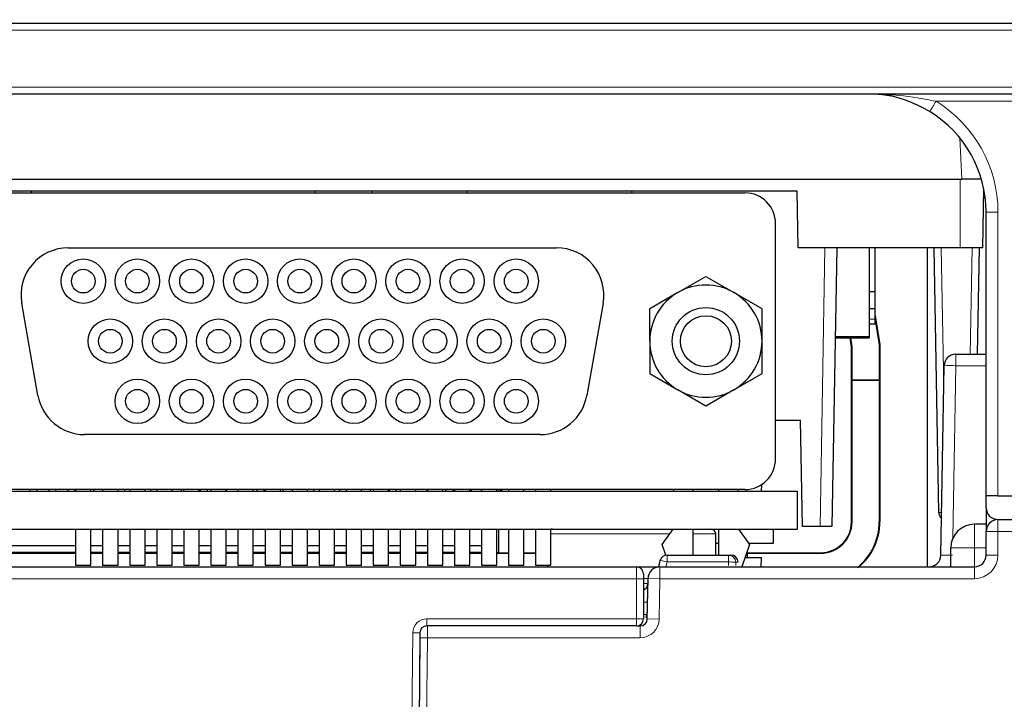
# Paper-space layout 'Blatt5' of a CAD drawing. Header units: millimetres. Extents: x 5 to 418, y 2 to 292.
# Tile 24 of 32: x 238 to 265, y 193 to 213. Entities that reach past the tile are written whole.
import ezdxf

# ---------------------------------------------------------------- set-up
doc = ezdxf.new("R2010")
doc.units = ezdxf.units.MM
doc.layers.add('SLD-0', color=7, linetype='Continuous')
doc.styles.add('SLDTEXTSTYLE0', font='TXT', dxfattribs={"width": 0.605})
doc.dimstyles.new('SLDDIMSTYLE5', dxfattribs={"dimtxt": 3.5, "dimasz": 3.5, "dimexe": 0, "dimexo": 0.0625, "dimgap": 0.875, "dimtad": 1, "dimlfac": 1.5, "dimrnd": 1e-09, "dimzin": 12, "dimdsep": 46, "dimtxsty": 'SLDTEXTSTYLE0', "dimsah": 1, "dimcen": 0.09, "dimadec": 0, "dimazin": 3, "dimtfac": 1, "dimtofl": 0, "dimtmove": 0, "dimatfit": 3, "dimfxl": 1, "dimfrac": 2, "dimtolj": 1, "dimtzin": 12, "dimarcsym": 0})

# ---------------------------------------------------------------- blocks, each defined once
blk = doc.blocks.new('_D_35')
at = {"layer": 'SLD-0', "color": 7}
for p, q in [((166.22, 121.634), (166.22, 250.861)), ((279.553, 121.634), (279.553, 250.861)), ((166.22, 249.861), (279.553, 249.861))]:
    blk.add_line(p, q, dxfattribs=at)
for points in [[(166.22, 249.861), (169.72, 249.401), (169.72, 250.321)], [(279.553, 249.861), (276.053, 250.321), (276.053, 249.401)]]:
    blk.add_solid(points, dxfattribs=at)
at = {"layer": 'SLD-0', "color": 7, "insert": (218.876, 254.373), "char_height": 3.5, "attachment_point": 1, "style": 'SLDTEXTSTYLE0'}
blk.add_mtext('170', dxfattribs=at)

psp = doc.layouts.new('Blatt5')

# ---------------------------------------------------------------- linework, layer by layer
at = {"color": 7, "linetype": 'Continuous', "lineweight": 18}
for p, q in [((266.9331, 212.2344), (178.8401, 212.2344)), ((179.1557, 210.6344), (266.6175, 210.6344)), ((269.5139, 210.2309), (263.4729, 210.2309)), ((264.2043, 208.0344), (264.1433, 209.1994)), ((264.1533, 206.101), (264.1533, 208.0344)), ((254.8866, 207.701), (254.8866, 207.6487)), ((265.22, 207.1068), (265.22, 199.101)), ((260.2025, 198.2344), (260.3399, 206.101)), ((263.6194, 206.101), (263.6882, 202.1625)), ((264.435, 203.101), (264.4874, 206.101)), ((261.76, 204.0896), (261.5933, 204.0896)), ((264.0321, 203.101), (264.0321, 202.7735)), ((264.0321, 202.7735), (263.9473, 197.9122)), ((264.8866, 202.7735), (264.0321, 202.7735)), ((264.8868, 198.7563), (264.8866, 198.7561)), ((261.1029, 198.3677), (261.0866, 198.3677)), ((261.8703, 198.3677), (261.8866, 198.3677)), ((265.22, 198.101), (265.22, 198.4344)), ((264.5533, 197.6344), (264.5533, 198.301)), ((265.22, 198.101), (264.8866, 198.101)), ((265.22, 198.101), (265.22, 197.4344)), ((270.0502, 198.101), (265.22, 198.101)), ((252.6101, 198.0344), (255.9628, 198.0344)), ((256.6135, 198.0344), (257.2566, 198.0344)), ((260.22, 197.4847), (260.22, 197.501)), ((264.5533, 197.6344), (263.8866, 197.6344)), ((264.5533, 197.101), (264.5533, 197.6344)), ((264.8866, 197.6344), (264.5533, 197.6344)), ((255.8881, 197.2378), (255.854, 197.101)), ((255.8881, 197.2378), (255.8881, 197.4344)), ((257.6208, 197.2378), (255.8881, 197.2378)), ((257.6208, 197.4344), (257.6208, 197.2378)), ((257.6208, 197.1397), (257.6208, 197.2378)), ((257.8208, 197.2344), (257.8207, 197.1362)), ((257.8866, 197.2344), (257.8208, 197.2344)), ((257.8866, 197.2344), (257.8866, 197.2344)), ((265.22, 197.4344), (264.8866, 197.4344)), ((255.02, 196.7677), (255.02, 197.101)), ((255.6809, 196.7677), (255.6809, 197.101)), ((264.5533, 196.7677), (264.5533, 197.101)), ((255.02, 196.7677), (190.7533, 196.7677)), ((255.02, 195.6344), (255.02, 196.7677)), ((255.22, 196.7677), (255.02, 196.7677)), ((255.6809, 196.7677), (255.3476, 196.7735)), ((255.6809, 196.7677), (255.6609, 195.625)), ((264.5533, 196.7677), (255.6809, 196.7677)), ((249.1105, 195.4344), (249.1105, 195.6344)), ((249.1105, 195.6344), (255.02, 195.6344)), ((255.02, 195.4344), (255.02, 195.6344)), ((255.22, 195.6344), (255.02, 195.6344)), ((255.6609, 195.625), (255.3276, 195.6309)), ((255.1277, 195.4344), (255.1279, 195.466)), ((255.1277, 195.101), (255.1277, 195.4344)), ((248.3986, 159.4891), (248.7105, 195.2378)), ((248.9197, 195.236), (248.6028, 157.6077)), ((248.6076, 157.6077), (248.9234, 195.1027)), ((248.7105, 195.2378), (248.9105, 195.2361)), ((249.1233, 195.101), (248.8076, 157.6077)), ((248.9197, 195.236), (248.9105, 195.236)), ((248.9221, 195.236), (248.9197, 195.236)), ((249.1233, 195.101), (248.9234, 195.1027)), ((255.1277, 195.101), (249.1233, 195.101))]:
    psp.add_line(p, q, dxfattribs=at)
at = {"color": 7, "linetype": 'Continuous', "lineweight": 25}
for p, q in [((178.8665, 212.4344), (266.9067, 212.4344)), ((266.5913, 210.4344), (179.1819, 210.4344)), ((181.5689, 208.0344), (264.2043, 208.0344)), ((264.7211, 208.0344), (264.2043, 208.0344)), ((264.792, 206.101), (264.821, 207.7593)), ((259.5533, 207.701), (186.22, 207.701)), ((233.6801, 207.6487), (258.0801, 207.6487)), ((237.9533, 207.6487), (237.9533, 207.701)), ((245.9533, 207.701), (245.9533, 207.6487)), ((247.5533, 207.6487), (247.5533, 207.701)), ((250.2388, 207.701), (250.2397, 207.6487)), ((259.5812, 206.101), (259.5533, 207.701)), ((264.8866, 199.101), (264.8866, 207.101)), ((258.9468, 200.1487), (258.9468, 206.782)), ((238.9935, 206.0987), (252.7668, 206.0987)), ((264.1533, 206.101), (259.5812, 206.101)), ((260.6731, 206.101), (260.5358, 198.2344)), ((261.5866, 206.101), (261.5866, 203.5896)), ((261.5933, 204.8562), (261.5933, 206.101)), ((261.76, 204.8562), (261.76, 206.101)), ((263.22, 206.101), (263.22, 197.101)), ((263.5499, 198.6309), (263.4195, 206.101)), ((264.792, 206.101), (264.1533, 206.101)), ((264.6874, 206.101), (264.635, 203.101)), ((261.5866, 205.6229), (261.5933, 205.6229)), ((256.1885, 204.8366), (256.9801, 205.2936)), ((256.9801, 205.2936), (257.7718, 204.8366)), ((256.1885, 204.8366), (255.3968, 204.3795)), ((258.5635, 204.3795), (257.7718, 204.8366)), ((261.76, 204.8562), (261.5866, 204.8562)), ((261.76, 204.3896), (261.76, 204.8562)), ((238.1388, 201.9338), (237.6804, 204.5338)), ((254.0799, 204.5338), (253.6214, 201.9338)), ((255.3968, 203.4654), (255.3968, 204.3795)), ((258.5635, 203.4654), (258.5635, 204.3795)), ((261.5866, 204.3896), (261.76, 204.3896)), ((261.5933, 204.0896), (261.5933, 204.3896)), ((261.76, 204.0896), (261.76, 204.3896)), ((261.76, 204.1851), (261.8866, 203.3677)), ((261.5866, 203.9562), (261.5933, 203.9562)), ((261.5933, 203.9562), (261.5933, 204.0896)), ((261.5933, 203.9562), (261.76, 203.9562)), ((261.8773, 203.367), (261.76, 204.1243)), ((261.76, 203.9562), (261.76, 204.0896)), ((255.3968, 203.4654), (255.3968, 202.5512)), ((258.5635, 202.5512), (258.5635, 203.4654)), ((260.6287, 203.5562), (261.5866, 203.5562)), ((261.5866, 203.5896), (260.6293, 203.5896)), ((261.0866, 203.3061), (261.0479, 203.5562)), ((261.0573, 203.5562), (261.0959, 203.3068)), ((261.5866, 203.5896), (261.5866, 203.5562)), ((261.8773, 203.367), (261.8866, 203.3677)), ((261.8773, 202.3747), (261.8773, 203.367)), ((261.8866, 203.3677), (261.8866, 198.3677)), ((261.0959, 203.3068), (261.0866, 203.3061)), ((261.0866, 198.3677), (261.0866, 203.3061)), ((261.0959, 203.3068), (261.0959, 202.3747)), ((264.0321, 203.101), (264.8866, 203.101)), ((263.6056, 197.4285), (263.6988, 202.7735)), ((255.3968, 202.5512), (256.1885, 202.0941)), ((257.7718, 202.0941), (258.5635, 202.5512)), ((261.0959, 202.3747), (261.1029, 202.3677)), ((261.0959, 202.3747), (261.8773, 202.3747)), ((261.1029, 198.3677), (261.1029, 202.3677)), ((261.1029, 202.3677), (261.8703, 202.3677)), ((261.8703, 202.3677), (261.8773, 202.3747)), ((261.8703, 202.3677), (261.8703, 198.3677)), ((256.9801, 201.6371), (256.1885, 202.0941)), ((257.7718, 202.0941), (256.9801, 201.6371)), ((258.9468, 201.2344), (259.6517, 201.2344)), ((259.7041, 198.2344), (259.6517, 201.2344)), ((252.3084, 200.832), (239.4519, 200.832)), ((258.5533, 199.2344), (258.5566, 199.4247)), ((201.12, 199.2344), (259.5533, 199.2344)), ((258.0801, 199.282), (233.6801, 199.282)), ((237.92, 199.2344), (237.92, 199.282)), ((238.12, 199.2344), (238.12, 199.282)), ((238.4533, 199.2344), (238.4533, 199.282)), ((238.6533, 199.2344), (238.6533, 199.282)), ((238.9866, 199.2344), (238.9866, 199.282)), ((239.1866, 199.2344), (239.1866, 199.282)), ((239.2001, 199.282), (239.2001, 199.2344)), ((239.6335, 199.2344), (239.6335, 199.282)), ((239.72, 199.2344), (239.72, 199.282)), ((239.9635, 199.282), (239.9635, 199.2344)), ((240.3968, 199.2344), (240.3968, 199.282)), ((240.5866, 199.2344), (240.5866, 199.282)), ((240.7268, 199.282), (240.7268, 199.2344)), ((241.1601, 199.2344), (241.1601, 199.282)), ((241.32, 199.2344), (241.32, 199.282)), ((241.4901, 199.282), (241.4901, 199.2344)), ((241.9235, 199.2344), (241.9235, 199.282)), ((242.1866, 199.2344), (242.1866, 199.282)), ((242.2535, 199.282), (242.2535, 199.2344)), ((242.6868, 199.2344), (242.6868, 199.282)), ((242.72, 199.2344), (242.72, 199.282)), ((242.92, 199.2344), (242.92, 199.282)), ((243.0168, 199.282), (243.0168, 199.2344)), ((243.4501, 199.2344), (243.4501, 199.282)), ((243.4533, 199.2344), (243.4533, 199.282)), ((243.7801, 199.282), (243.7801, 199.2344)), ((244.2135, 199.2344), (244.2135, 199.282)), ((244.32, 199.2344), (244.32, 199.282)), ((244.52, 199.2344), (244.52, 199.282)), ((244.5435, 199.282), (244.5435, 199.2344)), ((244.9768, 199.2344), (244.9768, 199.282)), ((245.0533, 199.2344), (245.0533, 199.282)), ((245.3068, 199.282), (245.3068, 199.2344)), ((245.7401, 199.2344), (245.7401, 199.282)), ((245.92, 199.2344), (245.92, 199.282)), ((246.0701, 199.282), (246.0701, 199.2344)), ((246.5035, 199.2344), (246.5035, 199.282)), ((246.6533, 199.2344), (246.6533, 199.282)), ((246.8335, 199.282), (246.8335, 199.2344)), ((247.2668, 199.2344), (247.2668, 199.282)), ((247.52, 199.2344), (247.52, 199.282)), ((247.5968, 199.282), (247.5968, 199.2344)), ((248.0301, 199.2344), (248.0301, 199.282)), ((248.0533, 199.2344), (248.0533, 199.282)), ((248.2533, 199.2344), (248.2533, 199.282)), ((248.3601, 199.282), (248.3601, 199.2344)), ((248.7935, 199.2344), (248.7935, 199.282)), ((249.12, 199.2344), (249.12, 199.282)), ((249.1235, 199.282), (249.1235, 199.2344)), ((249.5568, 199.2344), (249.5568, 199.282)), ((249.6533, 199.2344), (249.6533, 199.282)), ((249.8533, 199.2344), (249.8533, 199.282)), ((249.8868, 199.282), (249.8868, 199.2344)), ((250.3201, 199.2344), (250.3201, 199.282)), ((250.37, 199.2344), (250.37, 199.282)), ((250.6366, 199.282), (250.6366, 199.2344)), ((250.6501, 199.282), (250.6501, 199.2344)), ((251.0835, 199.2344), (251.0835, 199.282)), ((251.1323, 199.282), (251.1323, 199.2344)), ((251.1723, 199.282), (251.1866, 199.2677)), ((251.1866, 199.2677), (251.1895, 199.2344)), ((251.1866, 199.2677), (251.2194, 199.2677)), ((251.2191, 199.282), (251.22, 199.2344)), ((251.4135, 199.282), (251.4135, 199.2344)), ((251.8468, 199.2344), (251.8468, 199.282)), ((252.1768, 199.282), (252.1768, 199.2344)), ((252.6101, 199.2344), (252.6101, 199.282)), ((256.0801, 199.2344), (256.0801, 199.282)), ((256.6135, 199.282), (256.6135, 199.2344)), ((257.3468, 199.2344), (257.3468, 199.282)), ((257.8801, 199.282), (257.8801, 199.2344)), ((259.5533, 199.2344), (259.5533, 198.1677)), ((265.22, 199.101), (264.8866, 199.101)), ((264.8866, 198.7677), (264.8866, 199.101)), ((265.22, 199.101), (276.04, 199.101)), ((264.8866, 198.7561), (264.8866, 198.101)), ((265.22, 198.4344), (275.9754, 198.4344)), ((186.22, 198.1677), (259.5533, 198.1677)), ((239.2001, 198.1677), (239.2001, 197.1487)), ((239.6335, 197.1487), (239.6335, 198.1677)), ((239.9635, 198.1677), (239.9635, 197.1487)), ((240.3968, 197.1487), (240.3968, 198.1677)), ((240.7268, 198.1677), (240.7268, 197.1487)), ((241.1601, 197.1487), (241.1601, 198.1677)), ((241.4901, 198.1677), (241.4901, 197.1487)), ((241.9235, 197.1487), (241.9235, 198.1677)), ((242.2535, 198.1677), (242.2535, 197.1487)), ((242.6868, 197.1487), (242.6868, 198.1677)), ((243.0168, 198.1677), (243.0168, 197.1487)), ((243.4501, 197.1487), (243.4501, 198.1677)), ((243.7801, 198.1677), (243.7801, 197.1487)), ((244.2135, 197.1487), (244.2135, 198.1677)), ((244.5435, 198.1677), (244.5435, 197.1487)), ((244.9768, 197.1487), (244.9768, 198.1677)), ((245.3068, 198.1677), (245.3068, 197.1487)), ((245.7401, 197.1487), (245.7401, 198.1677)), ((246.0701, 198.1677), (246.0701, 197.1487)), ((246.5035, 197.1487), (246.5035, 198.1677)), ((246.8335, 198.1677), (246.8335, 197.1487)), ((247.2668, 197.1487), (247.2668, 198.1677)), ((247.5968, 198.1677), (247.5968, 197.1487)), ((248.0301, 197.1487), (248.0301, 198.1677)), ((248.3601, 198.1677), (248.3601, 197.1487)), ((248.7935, 197.1487), (248.7935, 198.1677)), ((249.1235, 198.1677), (249.1235, 197.1487)), ((249.5568, 197.1487), (249.5568, 198.1677)), ((249.8868, 198.1677), (249.8868, 197.1487)), ((250.3201, 197.1487), (250.3201, 198.1677)), ((250.6501, 198.1677), (250.6501, 197.1487)), ((251.0835, 197.1487), (251.0835, 198.1677)), ((251.1323, 198.1677), (251.1323, 197.501)), ((251.4135, 198.1677), (251.4135, 197.1487)), ((251.8468, 197.1487), (251.8468, 198.1677)), ((252.1768, 198.1677), (252.1768, 197.1487)), ((252.6101, 197.1487), (252.6101, 198.1677)), ((255.7468, 197.732), (256.058, 198.1677)), ((256.6135, 198.1677), (256.6135, 197.4344)), ((257.3468, 197.4344), (257.3468, 198.1677)), ((257.9023, 198.1677), (258.2135, 197.732)), ((258.8866, 197.7677), (258.8866, 198.1677)), ((260.2025, 198.2344), (259.7041, 198.2344)), ((260.5358, 198.2344), (260.2025, 198.2344)), ((264.8866, 198.301), (264.5533, 198.301)), ((264.8866, 197.4344), (264.8866, 198.101)), ((257.2566, 197.4344), (257.2566, 198.0344)), ((257.2566, 197.7677), (257.3468, 197.7677)), ((258.188, 197.7677), (258.8866, 197.7677)), ((235.9275, 197.4847), (239.2001, 197.4847)), ((239.2001, 197.5033), (235.9339, 197.5033)), ((236.0023, 197.7), (239.2001, 197.7)), ((239.6335, 197.7), (239.9635, 197.7)), ((239.9635, 197.5033), (239.6335, 197.5033)), ((239.6335, 197.4847), (239.9635, 197.4847)), ((240.3968, 197.7), (240.7268, 197.7)), ((240.7268, 197.5033), (240.3968, 197.5033)), ((240.3968, 197.4847), (240.7268, 197.4847)), ((241.1601, 197.7), (241.4901, 197.7)), ((241.4901, 197.5033), (241.1601, 197.5033)), ((241.1601, 197.4847), (241.4901, 197.4847)), ((241.9235, 197.7), (242.2535, 197.7)), ((242.2535, 197.5033), (241.9235, 197.5033)), ((241.9235, 197.4847), (242.2535, 197.4847)), ((242.6868, 197.7), (243.0168, 197.7)), ((243.0168, 197.5033), (242.6868, 197.5033)), ((242.6868, 197.4847), (243.0168, 197.4847)), ((243.4501, 197.7), (243.7801, 197.7)), ((243.7801, 197.5033), (243.4501, 197.5033)), ((243.4501, 197.4847), (243.7801, 197.4847)), ((244.2135, 197.7), (244.5435, 197.7)), ((244.5435, 197.5033), (244.2135, 197.5033)), ((244.2135, 197.4847), (244.5435, 197.4847)), ((244.9768, 197.7), (245.3068, 197.7)), ((245.3068, 197.5033), (244.9768, 197.5033)), ((244.9768, 197.4847), (245.3068, 197.4847)), ((245.7401, 197.7), (246.0701, 197.7)), ((246.0701, 197.5033), (245.7401, 197.5033)), ((245.7401, 197.4847), (246.0701, 197.4847)), ((246.5035, 197.7), (246.8335, 197.7)), ((246.8335, 197.5033), (246.5035, 197.5033)), ((246.5035, 197.4847), (246.8335, 197.4847)), ((247.2668, 197.7), (247.5968, 197.7)), ((247.5968, 197.5033), (247.2668, 197.5033)), ((247.2668, 197.4847), (247.5968, 197.4847)), ((248.0301, 197.7), (248.3601, 197.7)), ((248.3601, 197.5033), (248.0301, 197.5033)), ((248.0301, 197.4847), (248.3601, 197.4847)), ((248.7935, 197.7), (249.1235, 197.7)), ((249.1235, 197.5033), (248.7935, 197.5033)), ((248.7935, 197.4847), (249.1235, 197.4847)), ((249.5568, 197.7), (249.8868, 197.7)), ((249.8868, 197.5033), (249.5568, 197.5033)), ((249.5568, 197.4847), (249.8868, 197.4847)), ((250.3201, 197.7), (250.6501, 197.7)), ((250.6501, 197.5033), (250.3201, 197.5033)), ((250.3201, 197.4847), (250.6501, 197.4847)), ((251.1323, 197.501), (251.0835, 197.5019)), ((251.0835, 197.4847), (251.4135, 197.4847)), ((251.1323, 197.501), (251.4135, 197.501)), ((251.8468, 197.501), (252.1768, 197.501)), ((251.8468, 197.4847), (252.1768, 197.4847)), ((255.8515, 197.431), (255.7468, 197.732)), ((258.2135, 197.732), (257.994, 197.101)), ((258.1533, 197.3677), (258.1533, 197.559)), ((258.1533, 197.501), (260.22, 197.501)), ((258.1533, 197.4847), (260.22, 197.4847)), ((263.8866, 197.101), (263.8866, 197.6344)), ((255.6483, 197.0994), (255.694, 197.2827)), ((255.8881, 197.4344), (257.6208, 197.4344)), ((257.6208, 197.4344), (257.6866, 197.4344)), ((258.0868, 197.3677), (258.5533, 197.3677)), ((258.5371, 197.101), (258.5533, 197.3677)), ((190.7533, 197.101), (255.02, 197.101)), ((239.2001, 197.1487), (239.6335, 197.1487)), ((239.9635, 197.1487), (240.3968, 197.1487)), ((240.7268, 197.1487), (241.1601, 197.1487)), ((241.4901, 197.1487), (241.9235, 197.1487)), ((242.2535, 197.1487), (242.6868, 197.1487)), ((243.0168, 197.1487), (243.4501, 197.1487)), ((243.7801, 197.1487), (244.2135, 197.1487)), ((244.5435, 197.1487), (244.9768, 197.1487)), ((245.3068, 197.1487), (245.7401, 197.1487)), ((246.0701, 197.1487), (246.5035, 197.1487)), ((246.8335, 197.1487), (247.2668, 197.1487)), ((247.5968, 197.1487), (248.0301, 197.1487)), ((248.3601, 197.1487), (248.7935, 197.1487)), ((249.1235, 197.1487), (249.5568, 197.1487)), ((249.8868, 197.1487), (250.3201, 197.1487)), ((250.6501, 197.1487), (251.0835, 197.1487)), ((251.4135, 197.1487), (251.8468, 197.1487)), ((252.1768, 197.1487), (252.6101, 197.1487)), ((252.5166, 197.1487), (252.5166, 197.101)), ((255.0143, 197.101), (255.6487, 197.101)), ((255.6809, 197.101), (264.5533, 197.101)), ((255.22, 196.901), (255.22, 196.7677)), ((255.22, 196.7677), (255.22, 195.6344)), ((255.3276, 195.6309), (255.3476, 196.7735)), ((255.2934, 195.6758), (255.331, 195.8268)), ((255.02, 195.4344), (249.1105, 195.4344)), ((255.02, 195.4344), (255.1277, 195.4344)), ((248.9105, 195.2361), (248.5821, 157.6077))]:
    psp.add_line(p, q, dxfattribs=at)
at = {"color": 7, "linetype": 'Continuous', "lineweight": 25, "flags": 128}
psp.add_lwpolyline([(252.65, 198.1677), (252.6239, 198.1651), (252.6101, 198.1616)], dxfattribs=at)
at = {"color": 7, "linetype": 'Continuous', "lineweight": 25}
for centre, radius in [((239.4168, 205.1587), 0.6267), ((240.9435, 205.1587), 0.6267), ((242.4701, 205.1587), 0.6267), ((243.9968, 205.1587), 0.6267), ((245.5235, 205.1587), 0.6267), ((247.0501, 205.1587), 0.6267), ((248.5768, 205.1587), 0.6267), ((250.1035, 205.1587), 0.6267), ((251.6301, 205.1587), 0.6267), ((239.4168, 205.1587), 0.3333), ((240.9435, 205.1587), 0.3333), ((242.4701, 205.1587), 0.3333), ((243.9968, 205.1587), 0.3333), ((245.5235, 205.1587), 0.3333), ((247.0501, 205.1587), 0.3333), ((248.5768, 205.1587), 0.3333), ((250.1035, 205.1587), 0.3333), ((251.6301, 205.1587), 0.3333), ((256.9801, 203.4654), 0.9483), ((256.9801, 203.4654), 0.7188), ((240.1801, 203.4654), 0.6267), ((241.7068, 203.4654), 0.6267), ((243.2335, 203.4654), 0.6267), ((244.7601, 203.4654), 0.6267), ((246.2868, 203.4654), 0.6267), ((247.8135, 203.4654), 0.6267), ((249.3401, 203.4654), 0.6267), ((250.8668, 203.4654), 0.6267), ((252.3935, 203.4654), 0.6267), ((240.1801, 203.4654), 0.3333), ((241.7068, 203.4654), 0.3333), ((243.2335, 203.4654), 0.3333), ((244.7601, 203.4654), 0.3333), ((246.2868, 203.4654), 0.3333), ((247.8135, 203.4654), 0.3333), ((249.3401, 203.4654), 0.3333), ((250.8668, 203.4654), 0.3333), ((252.3935, 203.4654), 0.3333), ((240.9435, 201.772), 0.6267), ((242.4701, 201.772), 0.6267), ((243.9968, 201.772), 0.6267), ((245.5235, 201.772), 0.6267), ((247.0501, 201.772), 0.6267), ((248.5768, 201.772), 0.6267), ((250.1035, 201.772), 0.6267), ((251.6301, 201.772), 0.6267), ((240.9435, 201.772), 0.3333), ((242.4701, 201.772), 0.3333), ((243.9968, 201.772), 0.3333), ((245.5235, 201.772), 0.3333), ((247.0501, 201.772), 0.3333), ((248.5768, 201.772), 0.3333), ((250.1035, 201.772), 0.3333), ((251.6301, 201.772), 0.3333)]:
    psp.add_circle(centre, radius, dxfattribs=at)
at = {"color": 7, "linetype": 'Continuous', "lineweight": 18}
for centre, radius, start, end in [((271.3553, 205.2872), 9.3044, 147.90477, 149.98813), ((261.5533, 207.1068), 3.6667, 0, 58.43063), ((265.1366, 202.3276), 4.78, 89.00137, 92.99833), ((263.8655, 197.9977), 4.7788, 88.00162, 91.99838), ((263.6047, 199.5262), 0.897, 266.49749, 271.39628), ((255.1291, 194.3987), 2.9388, 75.03224, 78.91629), ((257.6208, 197.2344), 0.2, 359.99564, 89.99564), ((257.6687, 194.2525), 2.9857, 87.08066, 90.91934), ((257.6866, 197.2344), 0.2, 359.99564, 89.99564), ((264.5533, 197.4344), 0.6667, 270, 0), ((255.2639, 197.5315), 1.4264, 268.2345, 272.89458), ((249.1105, 195.2344), 0.4, 90, 179.5), ((255.1277, 195.6344), 0.5333, 270, 359), ((255.26, 197.1322), 1.3721, 268.32716, 272.9203), ((255.2455, 195.3328), 0.3462, 76.16347, 82.04875), ((249.1197, 195.2344), 0.2, 90.00439, 179.52201), ((249.1221, 195.2344), 0.2, 90.00439, 179.52201)]:
    psp.add_arc(centre, radius, start, end, dxfattribs=at)
at = {"color": 7, "linetype": 'Continuous', "lineweight": 25}
for centre, radius, start, end in [((261.5533, 207.101), 3.3333, 0, 58.43063), ((258.0801, 206.782), 0.8667, 0, 90), ((238.9935, 204.7654), 1.3333, 90, 190), ((252.7668, 204.7654), 1.3333, 350, 90), ((256.9801, 203.4654), 1.5833, 60, 120), ((256.9801, 203.4654), 1.5833, 120, 180), ((256.9801, 203.4654), 1.5833, 0, 60), ((256.9801, 203.4654), 1.5833, 180, 240), ((256.9801, 203.4654), 1.5833, 300, 0), ((264.0321, 202.7677), 0.3333, 90, 179), ((239.4519, 202.1654), 1.3333, 190, 270), ((252.3084, 202.1654), 1.3333, 270, 350), ((256.9801, 203.4654), 1.5833, 240, 300), ((258.0801, 200.1487), 0.8667, 270, 0), ((263.7498, 198.6344), 0.2, 181, 230.97196), ((265.22, 198.7677), 0.3333, 180, 270), ((260.22, 198.3677), 0.883, 270, 0), ((260.22, 198.3677), 0.8667, 270, 0), ((260.22, 198.3677), 1.6504, 308.81902, 0), ((260.22, 198.3677), 1.6667, 309.62202, 0), ((265.22, 198.101), 0.3333, 90, 180), ((257.1233, 198.0344), 0.1333, 0, 90), ((264.5533, 197.6344), 0.6667, 90, 180), ((255.8881, 197.2344), 0.2, 90, 166), ((257.6866, 197.2344), 0.2, 359.99564, 89.99564), ((263.2723, 197.4344), 0.3333, 270, 359), ((264.5533, 197.4344), 0.3333, 270, 0), ((255.02, 196.901), 0.2, 0, 90), ((255.6809, 196.7677), 0.3333, 90, 179), ((255.1451, 196.6344), 0.2, 291.97575, 359), ((255.02, 195.6344), 0.2, 270, 0), ((255.1277, 195.6344), 0.2, 270, 359), ((249.1105, 195.2344), 0.2, 90, 179.5)]:
    psp.add_arc(centre, radius, start, end, dxfattribs=at)
at = {"color": 7, "linetype": 'Continuous', "lineweight": 18}
for centre, major_axis, ratio, start_param, end_param in [((263.939, 197.4344), (0.3335, 0.0058), 0.0174285, 3.140984, 4.7114758), ((255.0141, 196.7677), (0.3335, 0.0058), 0.0174285, 6.2825767, 7.1883392), ((255.0118, 196.6344), (0.3333, -0.0035), 0.0104693, 5.4105241, 6.2831122), ((249.121, 195.101), (0.0011, 0.3333), 0.0070408, 4.7124127, 6.283209), ((248.921, 195.1027), (0.0011, 0.1333), 0.0176008, 4.7125373, 6.2833336)]:
    psp.add_ellipse(centre, major_axis=major_axis, ratio=ratio, start_param=start_param, end_param=end_param, dxfattribs=at)
at = {"color": 7, "linetype": 'Continuous', "lineweight": 25}
psp.add_open_spline([(263.2984, 209.941), (263.1035, 210.0451), (262.5897, 210.3194), (261.9944, 210.424), (261.609, 210.4343), (261.5562, 210.4343), (261.5533, 210.4344)], degree=3, knots=[0, 0, 0, 0, 0.3453232, 0.9104534, 0.9950819, 1, 1, 1, 1], dxfattribs=at)
at = {"color": 7, "linetype": 'Continuous', "lineweight": 18}
psp.add_open_spline([(261.5533, 210.4344), (261.5566, 210.4344), (261.6146, 210.4343), (262.0387, 210.43), (262.6788, 210.3892), (263.2572, 210.2739), (263.4729, 210.2309)], degree=3, knots=[0, 0, 0, 0, 0.0051034, 0.0904496, 0.6608299, 1, 1, 1, 1], dxfattribs=at)

# ---------------------------------------------------------------- dimensions: what is measured, and where the dimension line sits
at = {"layer": 'SLD-0', "color": 7}
dim = psp.add_linear_dim(base=(279.5533, 249.8615), p1=(166.22, 121.6344), p2=(279.5533, 121.6344), dimstyle='SLDDIMSTYLE5', dxfattribs=at)
dim.commit()
dim.dimension.update_dxf_attribs({"geometry": '_D_35', "text_midpoint": (222.8866, 249.8615), "dimtype": 160})

doc.saveas('drawing.dxf')
